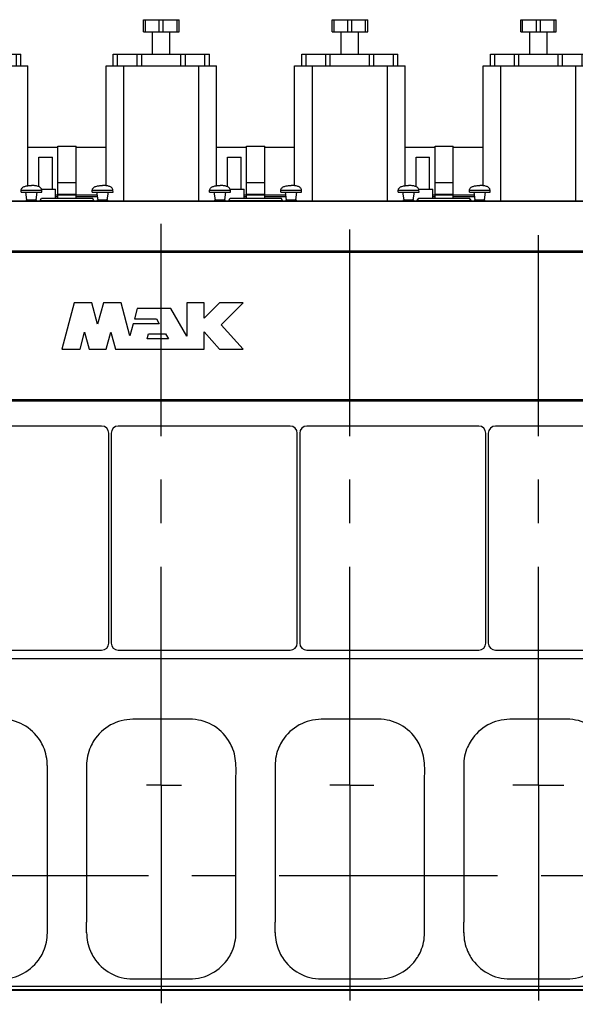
# Model space of a CAD drawing. Header units: millimetres. Extents: x 0 to 1189, y 0 to 841.
# Tile 6 of 158: x 353 to 416, y 262 to 373. Entities that reach past the tile are written whole.
import ezdxf
from ezdxf.enums import TextEntityAlignment as Align

# ---------------------------------------------------------------- set-up
doc = ezdxf.new("R2010")
doc.units = ezdxf.units.MM
doc.header["$LTSCALE"] = 65.395
doc.linetypes.add('CENTER', pattern=[0.6, 0.375, -0.075, 0.075, -0.075])
doc.layers.get('0').update_dxf_attribs({"linetype": 'CONTINUOUS'})
for name, color, linetype in [('1907_210700_31_SIMPLE1_T1_X_PBL1175', 7, 'CONTINUOUS'), ('1907_210700_31_SIMPLE1_T1_X_PBL1194', 7, 'CONTINUOUS'), ('1907_210700_31_SIMPLE1_T1_X_PBL1204', 7, 'CONTINUOUS'), ('1907_210700_31_SIMPLE1_T1_X_PBL1206', 7, 'CONTINUOUS'), ('1907_210700_31_SIMPLE1_X_ABL1174', 7, 'CONTINUOUS'), ('1907_210700_31_SIMPLE1_X_ABL1193', 7, 'CONTINUOUS'), ('1907_210700_31_SIMPLE1_X_ABL1203', 7, 'CONTINUOUS'), ('1907_210700_31_SIMPLE1_X_ABL1205', 7, 'CONTINUOUS'), ('1997_000000_TLKGS_MARKETING_ABL917', 7, 'CONTINUOUS'), ('1997_030000_TLKGS_V_ABL918', 7, 'CONTINUOUS'), ('1997_100000_TLKGS_V_ABL919', 7, 'CONTINUOUS'), ('1997_111000_12_SIMPLE1_D_ABL920', 7, 'CONTINUOUS'), ('1997_111000_12_SIMPLE1_T1_D_PBL921', 7, 'CONTINUOUS'), ('1997_111200_08_SIMPLE1_A_ABL929', 7, 'CONTINUOUS'), ('1997_111200_08_SIMPLE1_T12_A_PBL1051', 7, 'CONTINUOUS'), ('1997_111200_08_SIMPLE1_T12_A_PBL1052', 7, 'CONTINUOUS'), ('1997_111200_08_SIMPLE1_T12_A_PBL1053', 7, 'CONTINUOUS'), ('1997_111200_08_SIMPLE1_T12_A_PBL1054', 7, 'CONTINUOUS'), ('1997_111200_08_SIMPLE1_T6_A_PBL1113', 7, 'CONTINUOUS'), ('1997_111200_08_SIMPLE1_T6_A_PBL1114', 7, 'CONTINUOUS'), ('1997_111200_08_SIMPLE1_T6_A_PBL1115', 7, 'CONTINUOUS'), ('1997_111200_08_SIMPLE1_T7_A_PBL1156', 7, 'CONTINUOUS'), ('1997_111200_08_SIMPLE1_T7_A_PBL1157', 7, 'CONTINUOUS'), ('1997_111200_08_SIMPLE1_T7_A_PBL1158', 7, 'CONTINUOUS'), ('1997_111200_08_SIMPLE1_T7_A_PBL1159', 7, 'CONTINUOUS'), ('1997_171000_05_SIMPLE1_A_ABL966', 7, 'CONTINUOUS'), ('1997_171000_05_SIMPLE1_T1_A_PBL968', 7, 'CONTINUOUS'), ('1997_171000_05_SIMPLE1_T4_A_PBL1182', 7, 'CONTINUOUS'), ('1997_171000_05_SIMPLE1_T4_A_PBL1183', 7, 'CONTINUOUS'), ('1997_171000_05_SIMPLE1_T4_A_PBL1192', 7, 'CONTINUOUS'), ('1997_171000_05_SIMPLE1_T4_A_PBL1195', 7, 'CONTINUOUS'), ('1997_171000_05_SIMPLE1_T4_A_PBL1196', 7, 'CONTINUOUS'), ('1997_171000_05_SIMPLE1_T4_A_PBL1197', 7, 'CONTINUOUS'), ('1997_200000_TLKGS_V_ABL972', 7, 'CONTINUOUS'), ('1997_700000_TLKGS_V_ABL963', 7, 'CONTINUOUS'), ('1997_727000_11_SIMPLE1_B_ABL964', 7, 'CONTINUOUS'), ('1997_727000_11_SIMPLE1_T1_B_PBL965', 7, 'CONTINUOUS'), ('9M32C_GENSET_GENERATOR_ABL872', 7, 'CONTINUOUS'), ('9M32C_GENSET_GENERATOR_T1_PBL873', 7, 'CONTINUOUS'), ('links_21_VBL869', 7, 'CONTINUOUS')]:
    doc.layers.add(name, color=color, linetype=linetype)
doc.styles.get("Standard").update_dxf_attribs({"font": 'txt', "width": 0.6})
doc.dimstyles.new('DIMSTYLE_1', dxfattribs={"dimtxt": 3.5, "dimasz": 3.5, "dimexe": 1.8, "dimexo": 0, "dimgap": 0.875, "dimtad": 1, "dimdec": 0, "dimlfac": 25, "dimdsep": 46, "dimtxsty": 'Standard', "dimblk": '_FILLED', "dimblk1": '_FILLED', "dimblk2": '_FILLED', "dimcen": 0.09, "dimadec": 0, "dimazin": 0, "dimtp": 2, "dimtm": 2, "dimtfac": 1, "dimtdec": 0, "dimtofl": 0, "dimtmove": 0, "dimatfit": 3, "dimldrblk": '_FILLED', "dimfxl": 1, "dimtolj": 1, "dimarcsym": 0})

# ---------------------------------------------------------------- blocks, each defined once
blk = doc.blocks.new('_FILLED')
at = {"color": 0, "linetype": 'ByBlock'}
blk.add_solid([(0, 0), (-1, 0.167), (-1, -0.167)], dxfattribs=at)
blk = doc.blocks.new('*D20')
at = {"color": 2, "linetype": 'Continuous'}
for p, q in [((284.25, 286.76), (284.25, 192.76)), ((515.21, 273.64), (515.21, 192.76)), ((284.25, 194.56), (399.73, 194.56)), ((515.21, 194.56), (399.73, 194.56))]:
    blk.add_line(p, q, dxfattribs=at)
at = {"color": 2, "linetype": 'Continuous', "xscale": 3.5, "yscale": 3.5, "zscale": 3.5, "rotation": 180}
blk.add_blockref('_FILLED', (284.25, 194.56), dxfattribs=at)
at = {"color": 2, "linetype": 'Continuous', "xscale": 3.5, "yscale": 3.5, "zscale": 3.5}
blk.add_blockref('_FILLED', (515.21, 194.56), dxfattribs=at)
at = {"color": 2, "linetype": 'Continuous', "width": 0.672619}
blk.add_text('5774', height=3.5, dxfattribs=at).set_placement((399.73, 195.43), align=Align.CENTER)
blk = doc.blocks.new('9M32C_GENSET_GENERATOR_T1_PBL873', base_point=(315.21, 304.49))
at = {"layer": '9M32C_GENSET_GENERATOR_T1_PBL873', "color": 2, "linetype": 'CENTER'}
blk.add_line((524.54, 276.56), (105.88, 276.56), dxfattribs=at)
blk = doc.blocks.new('9M32C_GENSET_GENERATOR_ABL872', base_point=(315.21, 304.49))
at = {"layer": '9M32C_GENSET_GENERATOR_T1_PBL873'}
blk.add_blockref('9M32C_GENSET_GENERATOR_T1_PBL873', (315.21, 304.49), dxfattribs=at)
blk = doc.blocks.new('1997_111000_12_SIMPLE1_T1_D_PBL921', base_point=(370.11, 292.46))
at = {"layer": '1997_111000_12_SIMPLE1_T1_D_PBL921', "color": 7, "linetype": 'Continuous'}
for p, q in [((259.77, 329.96), (459.77, 329.96)), ((459.77, 300.96), (271.37, 300.96)), ((259.77, 264.16), (459.77, 264.16))]:
    blk.add_line(p, q, dxfattribs=at)
at = {"layer": '1997_111000_12_SIMPLE1_T1_D_PBL921', "color": 9, "linetype": 'Continuous'}
for p, q in [((259.77, 263.76), (459.77, 263.76)), ((259.77, 263.68), (459.77, 263.68))]:
    blk.add_line(p, q, dxfattribs=at)
blk = doc.blocks.new('1997_111000_12_SIMPLE1_D_ABL920', base_point=(370.11, 292.46))
at = {"layer": '1997_111000_12_SIMPLE1_T1_D_PBL921'}
blk.add_blockref('1997_111000_12_SIMPLE1_T1_D_PBL921', (370.11, 292.46), dxfattribs=at)
blk = doc.blocks.new('1997_111200_08_SIMPLE1_T12_A_PBL1051', base_point=(347.84, 279.56))
at = {"layer": '1997_111200_08_SIMPLE1_T12_A_PBL1051', "color": 7, "linetype": 'Continuous'}
for p, q in [((351.04, 294.16), (344.64, 294.16)), ((339.44, 288.95), (339.45, 287.76)), ((339.45, 287.76), (339.45, 271.36)), ((356.24, 271.35), (356.24, 287.76)), ((356.24, 270.15), (356.24, 271.35)), ((355.42, 267.35), (355.43, 267.36)), ((344.64, 264.96), (351.04, 264.96))]:
    blk.add_line(p, q, dxfattribs=at)
for centre, radius, start, end in [((344.65, 288.94), 5.21, 90.1732, 147.2173), ((351.04, 288.96), 5.2, 32.694, 90), ((344.6, 288.97), 5.15, 147.2173, 156.5056), ((351.06, 289.02), 5.15, 22.9923, 32.2056), ((344.64, 288.96), 5.2, 156.5056, 180.0668), ((351.04, 288.96), 5.19, 359.9828, 23.5645), ((346.56, 288.35), 9.7, 356.489, 3.557), ((311.81, 270.75), 27.64, 358.7753, 1.2482), ((344.64, 270.16), 5.19, 179.9178, 203.6301), ((351.04, 270.16), 5.2, 336.5214, 359.9537), ((344.62, 270.1), 5.15, 203.1105, 212.1454), ((351.09, 270.13), 5.15, 327.5209, 336.5982), ((344.64, 270.16), 5.2, 212.5834, 270.0031), ((351.04, 270.16), 5.2, 270, 327.37)]:
    blk.add_arc(centre, radius, start, end, dxfattribs=at)
blk = doc.blocks.new('1997_111200_08_SIMPLE1_T12_A_PBL1052', base_point=(369.04, 279.56))
at = {"layer": '1997_111200_08_SIMPLE1_T12_A_PBL1052', "color": 7, "linetype": 'Continuous'}
for p, q in [((372.24, 294.16), (365.84, 294.16)), ((360.64, 288.95), (360.65, 287.76)), ((360.65, 287.76), (360.65, 271.36)), ((377.44, 271.35), (377.44, 287.76)), ((377.44, 270.15), (377.44, 271.35)), ((376.62, 267.35), (376.63, 267.36)), ((365.84, 264.96), (372.24, 264.96))]:
    blk.add_line(p, q, dxfattribs=at)
for centre, radius, start, end in [((365.85, 288.94), 5.21, 90.1732, 147.2173), ((372.24, 288.96), 5.2, 32.694, 90), ((365.8, 288.97), 5.15, 147.2173, 156.5056), ((372.26, 289.02), 5.15, 22.9923, 32.2056), ((365.84, 288.96), 5.2, 156.5056, 180.0668), ((372.24, 288.96), 5.19, 359.9828, 23.5645), ((367.76, 288.35), 9.7, 356.489, 3.557), ((333.01, 270.75), 27.64, 358.7753, 1.2482), ((365.84, 270.16), 5.19, 179.9178, 203.6301), ((372.24, 270.16), 5.2, 336.5214, 359.9537), ((365.82, 270.1), 5.15, 203.1105, 212.1454), ((372.29, 270.13), 5.15, 327.5209, 336.5982), ((365.84, 270.16), 5.2, 212.5834, 270.0031), ((372.24, 270.16), 5.2, 270, 327.37)]:
    blk.add_arc(centre, radius, start, end, dxfattribs=at)
blk = doc.blocks.new('1997_111200_08_SIMPLE1_T12_A_PBL1053', base_point=(390.24, 279.56))
at = {"layer": '1997_111200_08_SIMPLE1_T12_A_PBL1053', "color": 7, "linetype": 'Continuous'}
for p, q in [((393.44, 294.16), (387.03, 294.16)), ((381.84, 288.95), (381.85, 287.76)), ((381.85, 287.76), (381.85, 271.36)), ((398.64, 271.35), (398.64, 287.76)), ((398.64, 270.15), (398.64, 271.35)), ((397.82, 267.35), (397.83, 267.36)), ((387.04, 264.96), (393.44, 264.96))]:
    blk.add_line(p, q, dxfattribs=at)
for centre, radius, start, end in [((387.05, 288.94), 5.21, 90.1732, 147.2173), ((393.44, 288.96), 5.2, 32.694, 90), ((387, 288.97), 5.15, 147.2173, 156.5056), ((393.46, 289.02), 5.15, 22.9923, 32.2056), ((387.04, 288.96), 5.2, 156.5056, 180.0668), ((393.44, 288.96), 5.19, 359.9828, 23.5645), ((388.96, 288.35), 9.7, 356.489, 3.557), ((354.21, 270.75), 27.64, 358.7753, 1.2482), ((387.04, 270.16), 5.19, 179.9178, 203.6301), ((393.44, 270.16), 5.2, 336.5214, 359.9537), ((387.02, 270.1), 5.15, 203.1105, 212.1454), ((393.49, 270.13), 5.15, 327.5209, 336.5982), ((387.04, 270.16), 5.2, 212.5834, 270.0031), ((393.44, 270.16), 5.2, 270, 327.37)]:
    blk.add_arc(centre, radius, start, end, dxfattribs=at)
blk = doc.blocks.new('1997_111200_08_SIMPLE1_T12_A_PBL1054', base_point=(411.44, 279.56))
at = {"layer": '1997_111200_08_SIMPLE1_T12_A_PBL1054', "color": 7, "linetype": 'Continuous'}
for p, q in [((414.64, 294.16), (408.23, 294.16)), ((403.04, 288.95), (403.05, 287.76)), ((403.05, 287.76), (403.05, 271.36)), ((419.84, 271.35), (419.84, 287.76)), ((419.84, 270.15), (419.84, 271.35)), ((419.02, 267.35), (419.03, 267.36)), ((408.24, 264.96), (414.64, 264.96))]:
    blk.add_line(p, q, dxfattribs=at)
for centre, radius, start, end in [((408.25, 288.94), 5.21, 90.1732, 147.2173), ((414.64, 288.96), 5.2, 32.694, 90), ((408.2, 288.97), 5.15, 147.2173, 156.5056), ((414.66, 289.02), 5.15, 22.9923, 32.2056), ((408.24, 288.96), 5.2, 156.5056, 180.0668), ((414.64, 288.96), 5.19, 359.9828, 23.5645), ((410.16, 288.35), 9.7, 356.489, 3.557), ((375.41, 270.75), 27.64, 358.7753, 1.2482), ((408.24, 270.16), 5.19, 179.9178, 203.6301), ((414.64, 270.16), 5.2, 336.5214, 359.9537), ((408.22, 270.1), 5.15, 203.1105, 212.1454), ((414.69, 270.13), 5.15, 327.5209, 336.5982), ((408.24, 270.16), 5.2, 212.5834, 270.0031), ((414.64, 270.16), 5.2, 270, 327.37)]:
    blk.add_arc(centre, radius, start, end, dxfattribs=at)
blk = doc.blocks.new('1997_111200_08_SIMPLE1_T6_A_PBL1113', base_point=(411.43, 305.54))
at = {"layer": '1997_111200_08_SIMPLE1_T6_A_PBL1113', "color": 2, "linetype": 'CENTER'}
for q in [(411.44, 348.56), (408.56, 286.76), (414.31, 286.76), (411.44, 262.52)]:
    blk.add_line((411.44, 286.76), q, dxfattribs=at)
blk = doc.blocks.new('1997_111200_08_SIMPLE1_T6_A_PBL1114', base_point=(390.47, 305.86))
at = {"layer": '1997_111200_08_SIMPLE1_T6_A_PBL1114', "color": 2, "linetype": 'CENTER'}
for q in [(390.24, 349.2), (387.98, 286.76), (392.95, 286.76), (390.24, 262.52)]:
    blk.add_line((390.24, 286.76), q, dxfattribs=at)
blk = doc.blocks.new('1997_111200_08_SIMPLE1_T6_A_PBL1115', base_point=(369.35, 305.99))
at = {"layer": '1997_111200_08_SIMPLE1_T6_A_PBL1115', "color": 2, "linetype": 'CENTER'}
for q in [(369.04, 349.85), (367.4, 286.76), (371.3, 286.76), (369.04, 262.13)]:
    blk.add_line((369.04, 286.76), q, dxfattribs=at)
blk = doc.blocks.new('1997_111200_08_SIMPLE1_T7_A_PBL1156', base_point=(352.68, 314.52))
at = {"layer": '1997_111200_08_SIMPLE1_T7_A_PBL1156', "color": 7, "linetype": 'Continuous'}
for p, q in [((362.34, 327.12), (343.02, 327.12)), ((342.22, 326.32), (342.22, 302.72)), ((363.14, 302.72), (363.14, 326.32)), ((343.02, 301.92), (362.34, 301.92))]:
    blk.add_line(p, q, dxfattribs=at)
for centre, start, end in [((343.02, 326.32), 90, 180), ((362.34, 326.32), 0, 90), ((343.02, 302.72), 180, 270), ((362.34, 302.72), 270, 360)]:
    blk.add_arc(centre, 0.8, start, end, dxfattribs=at)
blk = doc.blocks.new('1997_111200_08_SIMPLE1_T7_A_PBL1157', base_point=(373.87, 314.52))
at = {"layer": '1997_111200_08_SIMPLE1_T7_A_PBL1157', "color": 7, "linetype": 'Continuous'}
for p, q in [((383.53, 327.12), (364.21, 327.12)), ((363.41, 326.32), (363.41, 302.72)), ((384.33, 302.72), (384.33, 326.32)), ((364.21, 301.92), (383.53, 301.92))]:
    blk.add_line(p, q, dxfattribs=at)
for centre, start, end in [((364.21, 326.32), 90, 180), ((383.53, 326.32), 0, 90), ((364.21, 302.72), 180, 270), ((383.53, 302.72), 270, 360)]:
    blk.add_arc(centre, 0.8, start, end, dxfattribs=at)
blk = doc.blocks.new('1997_111200_08_SIMPLE1_T7_A_PBL1158', base_point=(395.07, 314.52))
at = {"layer": '1997_111200_08_SIMPLE1_T7_A_PBL1158', "color": 7, "linetype": 'Continuous'}
for p, q in [((404.73, 327.12), (385.41, 327.12)), ((384.61, 326.32), (384.61, 302.72)), ((405.53, 302.72), (405.53, 326.32)), ((385.41, 301.92), (404.73, 301.92))]:
    blk.add_line(p, q, dxfattribs=at)
for centre, start, end in [((385.41, 326.32), 90, 180), ((404.73, 326.32), 0, 90), ((385.41, 302.72), 180, 270), ((404.73, 302.72), 270, 360)]:
    blk.add_arc(centre, 0.8, start, end, dxfattribs=at)
blk = doc.blocks.new('1997_111200_08_SIMPLE1_T7_A_PBL1159', base_point=(416.27, 314.52))
at = {"layer": '1997_111200_08_SIMPLE1_T7_A_PBL1159', "color": 7, "linetype": 'Continuous'}
for p, q in [((425.93, 327.12), (406.61, 327.12)), ((405.81, 326.32), (405.81, 302.72)), ((426.73, 302.72), (426.73, 326.32)), ((406.61, 301.92), (425.93, 301.92))]:
    blk.add_line(p, q, dxfattribs=at)
for centre, start, end in [((406.61, 326.32), 90, 180), ((425.93, 326.32), 0, 90), ((406.61, 302.72), 180, 270), ((425.93, 302.72), 270, 360)]:
    blk.add_arc(centre, 0.8, start, end, dxfattribs=at)
blk = doc.blocks.new('1997_111200_08_SIMPLE1_A_ABL929', base_point=(377.17, 305.98))
at = {"layer": '1997_111200_08_SIMPLE1_T12_A_PBL1051'}
blk.add_blockref('1997_111200_08_SIMPLE1_T12_A_PBL1051', (347.84, 279.56), dxfattribs=at)
at = {"layer": '1997_111200_08_SIMPLE1_T12_A_PBL1052'}
blk.add_blockref('1997_111200_08_SIMPLE1_T12_A_PBL1052', (369.04, 279.56), dxfattribs=at)
at = {"layer": '1997_111200_08_SIMPLE1_T12_A_PBL1053'}
blk.add_blockref('1997_111200_08_SIMPLE1_T12_A_PBL1053', (390.24, 279.56), dxfattribs=at)
at = {"layer": '1997_111200_08_SIMPLE1_T12_A_PBL1054'}
blk.add_blockref('1997_111200_08_SIMPLE1_T12_A_PBL1054', (411.44, 279.56), dxfattribs=at)
at = {"layer": '1997_111200_08_SIMPLE1_T6_A_PBL1113'}
blk.add_blockref('1997_111200_08_SIMPLE1_T6_A_PBL1113', (411.43, 305.54), dxfattribs=at)
at = {"layer": '1997_111200_08_SIMPLE1_T6_A_PBL1114'}
blk.add_blockref('1997_111200_08_SIMPLE1_T6_A_PBL1114', (390.47, 305.86), dxfattribs=at)
at = {"layer": '1997_111200_08_SIMPLE1_T6_A_PBL1115'}
blk.add_blockref('1997_111200_08_SIMPLE1_T6_A_PBL1115', (369.35, 305.99), dxfattribs=at)
at = {"layer": '1997_111200_08_SIMPLE1_T7_A_PBL1156'}
blk.add_blockref('1997_111200_08_SIMPLE1_T7_A_PBL1156', (352.68, 314.52), dxfattribs=at)
at = {"layer": '1997_111200_08_SIMPLE1_T7_A_PBL1157'}
blk.add_blockref('1997_111200_08_SIMPLE1_T7_A_PBL1157', (373.87, 314.52), dxfattribs=at)
at = {"layer": '1997_111200_08_SIMPLE1_T7_A_PBL1158'}
blk.add_blockref('1997_111200_08_SIMPLE1_T7_A_PBL1158', (395.07, 314.52), dxfattribs=at)
at = {"layer": '1997_111200_08_SIMPLE1_T7_A_PBL1159'}
blk.add_blockref('1997_111200_08_SIMPLE1_T7_A_PBL1159', (416.27, 314.52), dxfattribs=at)
blk = doc.blocks.new('1997_171000_05_SIMPLE1_T1_A_PBL968', base_point=(371.25, 341.35))
at = {"layer": '1997_171000_05_SIMPLE1_T1_A_PBL968', "color": 7, "linetype": 'Continuous'}
for p, q in [((272.65, 352.44), (459.77, 352.44)), ((355.42, 352.47), (355.58, 352.75)), ((355.58, 352.75), (361.31, 352.75)), ((361.47, 352.47), (361.31, 352.75)), ((376.62, 352.47), (376.78, 352.75)), ((376.78, 352.75), (382.51, 352.75)), ((382.67, 352.47), (382.51, 352.75)), ((397.82, 352.47), (397.98, 352.75)), ((397.98, 352.75), (403.71, 352.75)), ((403.87, 352.47), (403.71, 352.75)), ((359.26, 340.98), (357.86, 335.77)), ((361.25, 340.98), (359.26, 340.98)), ((361.89, 338.58), (361.25, 340.98)), ((362.54, 340.98), (361.89, 338.58)), ((364.52, 340.98), (362.54, 340.98)), ((365.52, 337.25), (364.52, 340.98)), ((373.87, 340.98), (371.9, 340.98)), ((371.9, 340.98), (371.9, 337.24)), ((375.6, 340.98), (373.87, 339.26)), ((373.87, 339.26), (373.87, 340.98)), ((378.26, 340.98), (375.6, 340.98)), ((375.79, 338.51), (378.26, 340.98)), ((366.35, 340.34), (366.04, 339.17)), ((370.1, 340.34), (366.35, 340.34)), ((371.9, 337.24), (370.1, 340.34)), ((366.04, 339.17), (368.5, 339.17)), ((368.5, 339.17), (368.82, 338.62)), ((359.91, 335.77), (360.42, 337.68)), ((360.42, 337.68), (360.93, 335.77)), ((362.85, 335.77), (363.37, 337.68)), ((363.37, 337.68), (363.88, 335.77)), ((365.89, 338.62), (365.52, 337.25)), ((368.82, 338.62), (365.89, 338.62)), ((373.87, 335.77), (373.87, 337.7)), ((373.87, 337.7), (375.6, 335.77)), ((378.24, 335.77), (375.79, 338.51)), ((367.44, 336.91), (367.59, 337.49)), ((369.85, 336.91), (367.44, 336.91)), ((367.59, 337.49), (369.52, 337.49)), ((369.52, 337.49), (369.85, 336.91)), ((357.86, 335.77), (359.91, 335.77)), ((360.93, 335.77), (362.85, 335.77)), ((363.88, 335.77), (373.87, 335.77)), ((375.6, 335.77), (378.24, 335.77))]:
    blk.add_line(p, q, dxfattribs=at)
at = {"layer": '1997_171000_05_SIMPLE1_T1_A_PBL968', "color": 9, "linetype": 'Continuous'}
for p, q in [((272.65, 352.41), (459.77, 352.41)), ((355.42, 352.47), (361.47, 352.47)), ((376.62, 352.47), (382.67, 352.47)), ((397.82, 352.47), (403.87, 352.47)), ((272.65, 346.8), (459.77, 346.8)), ((272.65, 346.66), (459.77, 346.66)), ((272.65, 330.12), (459.77, 330.12))]:
    blk.add_line(p, q, dxfattribs=at)
at = {"layer": '1997_171000_05_SIMPLE1_T1_A_PBL968', "color": 7, "linetype": 'Continuous'}
for centre, start_param, end_param in [((355.38, 352.54), -3.141593, -2.356194), ((361.51, 352.54), -3.926991, -3.141593), ((376.58, 352.54), -3.141593, -2.356194), ((382.71, 352.54), -3.926991, -3.141593), ((397.78, 352.54), -3.141593, -2.356194), ((403.91, 352.54), -3.926991, -3.141593)]:
    blk.add_ellipse(centre, major_axis=(0, 0.1), ratio=0.57735, start_param=start_param, end_param=end_param, dxfattribs=at)
blk = doc.blocks.new('1997_171000_05_SIMPLE1_T4_A_PBL1182', base_point=(354.45, 353.3))
at = {"layer": '1997_171000_05_SIMPLE1_T4_A_PBL1182', "color": 7, "linetype": 'Continuous'}
for p, q in [((353.28, 353.4), (353.28, 353.63)), ((353.28, 353.4), (355.62, 353.4)), ((353.93, 352.56), (353.8, 353.4)), ((354.97, 352.56), (355.1, 353.4)), ((355.62, 353.4), (355.61, 353.63)), ((353.87, 352.44), (353.88, 352.56)), ((353.88, 352.56), (355.01, 352.56)), ((355.03, 352.44), (355.01, 352.56))]:
    blk.add_line(p, q, dxfattribs=at)
at = {"layer": '1997_171000_05_SIMPLE1_T4_A_PBL1182', "color": 9, "linetype": 'Continuous'}
blk.add_line((353.28, 353.63), (355.61, 353.63), dxfattribs=at)
at = {"layer": '1997_171000_05_SIMPLE1_T4_A_PBL1182', "color": 7, "linetype": 'Continuous'}
for points in [[(353.28, 353.63), (353.29, 353.68), (353.31, 353.8), (353.42, 353.92), (353.55, 354.01), (353.76, 354.09), (354.06, 354.14), (354.31, 354.16), (354.45, 354.16)], [(355.61, 353.63), (355.6, 353.68), (355.58, 353.8), (355.47, 353.92), (355.34, 354.01), (355.13, 354.09), (354.83, 354.14), (354.58, 354.16), (354.45, 354.16)]]:
    blk.add_open_spline(points, degree=3, knots=[0, 0, 0, 0, 0.126668, 0.235274, 0.344342, 0.460019, 0.715186, 1, 1, 1, 1], dxfattribs=at)
blk = doc.blocks.new('1997_171000_05_SIMPLE1_T4_A_PBL1183', base_point=(362.45, 353.3))
at = {"layer": '1997_171000_05_SIMPLE1_T4_A_PBL1183', "color": 7, "linetype": 'Continuous'}
for p, q in [((361.28, 353.4), (361.28, 353.63)), ((361.28, 353.4), (363.62, 353.4)), ((361.93, 352.56), (361.8, 353.4)), ((362.97, 352.56), (363.1, 353.4)), ((363.62, 353.4), (363.61, 353.63)), ((361.87, 352.44), (361.88, 352.56)), ((361.88, 352.56), (363.01, 352.56)), ((363.03, 352.44), (363.01, 352.56))]:
    blk.add_line(p, q, dxfattribs=at)
at = {"layer": '1997_171000_05_SIMPLE1_T4_A_PBL1183', "color": 9, "linetype": 'Continuous'}
blk.add_line((361.28, 353.63), (363.61, 353.63), dxfattribs=at)
at = {"layer": '1997_171000_05_SIMPLE1_T4_A_PBL1183', "color": 7, "linetype": 'Continuous'}
for points in [[(361.28, 353.63), (361.29, 353.68), (361.31, 353.8), (361.42, 353.92), (361.55, 354.01), (361.76, 354.09), (362.06, 354.14), (362.31, 354.16), (362.45, 354.16)], [(363.61, 353.63), (363.6, 353.68), (363.58, 353.8), (363.47, 353.92), (363.34, 354.01), (363.13, 354.09), (362.83, 354.14), (362.58, 354.16), (362.45, 354.16)]]:
    blk.add_open_spline(points, degree=3, knots=[0, 0, 0, 0, 0.126668, 0.235274, 0.344342, 0.460019, 0.715186, 1, 1, 1, 1], dxfattribs=at)
blk = doc.blocks.new('1997_171000_05_SIMPLE1_T4_A_PBL1192', base_point=(375.65, 353.3))
at = {"layer": '1997_171000_05_SIMPLE1_T4_A_PBL1192', "color": 7, "linetype": 'Continuous'}
for p, q in [((374.48, 353.4), (374.48, 353.63)), ((374.48, 353.4), (376.82, 353.4)), ((375.13, 352.56), (375, 353.4)), ((376.17, 352.56), (376.3, 353.4)), ((376.82, 353.4), (376.81, 353.63)), ((375.07, 352.44), (375.08, 352.56)), ((375.08, 352.56), (376.21, 352.56)), ((376.23, 352.44), (376.21, 352.56))]:
    blk.add_line(p, q, dxfattribs=at)
at = {"layer": '1997_171000_05_SIMPLE1_T4_A_PBL1192', "color": 9, "linetype": 'Continuous'}
blk.add_line((374.48, 353.63), (376.81, 353.63), dxfattribs=at)
at = {"layer": '1997_171000_05_SIMPLE1_T4_A_PBL1192', "color": 7, "linetype": 'Continuous'}
for points in [[(374.48, 353.63), (374.49, 353.68), (374.51, 353.8), (374.62, 353.92), (374.75, 354.01), (374.96, 354.09), (375.26, 354.14), (375.51, 354.16), (375.65, 354.16)], [(376.81, 353.63), (376.8, 353.68), (376.78, 353.8), (376.67, 353.92), (376.54, 354.01), (376.33, 354.09), (376.03, 354.14), (375.78, 354.16), (375.65, 354.16)]]:
    blk.add_open_spline(points, degree=3, knots=[0, 0, 0, 0, 0.126668, 0.235274, 0.344342, 0.460019, 0.715186, 1, 1, 1, 1], dxfattribs=at)
blk = doc.blocks.new('1997_171000_05_SIMPLE1_T4_A_PBL1195', base_point=(383.65, 353.3))
at = {"layer": '1997_171000_05_SIMPLE1_T4_A_PBL1195', "color": 9, "linetype": 'Continuous'}
blk.add_line((382.48, 353.63), (384.81, 353.63), dxfattribs=at)
at = {"layer": '1997_171000_05_SIMPLE1_T4_A_PBL1195', "color": 7, "linetype": 'Continuous'}
for p, q in [((382.48, 353.4), (382.48, 353.63)), ((382.48, 353.4), (384.82, 353.4)), ((383.13, 352.56), (383, 353.4)), ((384.17, 352.56), (384.3, 353.4)), ((384.82, 353.4), (384.81, 353.63)), ((383.07, 352.44), (383.08, 352.56)), ((383.08, 352.56), (384.21, 352.56)), ((384.23, 352.44), (384.21, 352.56))]:
    blk.add_line(p, q, dxfattribs=at)
for points in [[(382.48, 353.63), (382.49, 353.68), (382.51, 353.8), (382.62, 353.92), (382.75, 354.01), (382.96, 354.09), (383.26, 354.14), (383.51, 354.16), (383.65, 354.16)], [(384.81, 353.63), (384.8, 353.68), (384.78, 353.8), (384.67, 353.92), (384.54, 354.01), (384.33, 354.09), (384.03, 354.14), (383.78, 354.16), (383.65, 354.16)]]:
    blk.add_open_spline(points, degree=3, knots=[0, 0, 0, 0, 0.126668, 0.235274, 0.344342, 0.460019, 0.715186, 1, 1, 1, 1], dxfattribs=at)
blk = doc.blocks.new('1997_171000_05_SIMPLE1_T4_A_PBL1196', base_point=(396.85, 353.3))
at = {"layer": '1997_171000_05_SIMPLE1_T4_A_PBL1196', "color": 9, "linetype": 'Continuous'}
blk.add_line((395.68, 353.63), (398.01, 353.63), dxfattribs=at)
at = {"layer": '1997_171000_05_SIMPLE1_T4_A_PBL1196', "color": 7, "linetype": 'Continuous'}
for p, q in [((395.68, 353.4), (395.68, 353.63)), ((395.68, 353.4), (398.02, 353.4)), ((396.33, 352.56), (396.2, 353.4)), ((397.37, 352.56), (397.5, 353.4)), ((398.02, 353.4), (398.01, 353.63)), ((396.27, 352.44), (396.28, 352.56)), ((396.28, 352.56), (397.41, 352.56)), ((397.43, 352.44), (397.41, 352.56))]:
    blk.add_line(p, q, dxfattribs=at)
for points in [[(395.68, 353.63), (395.69, 353.68), (395.71, 353.8), (395.82, 353.92), (395.95, 354.01), (396.16, 354.09), (396.46, 354.14), (396.71, 354.16), (396.85, 354.16)], [(398.01, 353.63), (398, 353.68), (397.98, 353.8), (397.87, 353.92), (397.74, 354.01), (397.53, 354.09), (397.23, 354.14), (396.98, 354.16), (396.85, 354.16)]]:
    blk.add_open_spline(points, degree=3, knots=[0, 0, 0, 0, 0.126668, 0.235274, 0.344342, 0.460019, 0.715186, 1, 1, 1, 1], dxfattribs=at)
blk = doc.blocks.new('1997_171000_05_SIMPLE1_T4_A_PBL1197', base_point=(404.85, 353.3))
at = {"layer": '1997_171000_05_SIMPLE1_T4_A_PBL1197', "color": 9, "linetype": 'Continuous'}
blk.add_line((403.68, 353.63), (406.01, 353.63), dxfattribs=at)
at = {"layer": '1997_171000_05_SIMPLE1_T4_A_PBL1197', "color": 7, "linetype": 'Continuous'}
for p, q in [((403.68, 353.4), (403.68, 353.63)), ((403.68, 353.4), (406.02, 353.4)), ((404.33, 352.56), (404.2, 353.4)), ((405.37, 352.56), (405.5, 353.4)), ((406.02, 353.4), (406.01, 353.63)), ((404.27, 352.44), (404.28, 352.56)), ((404.28, 352.56), (405.41, 352.56)), ((405.43, 352.44), (405.41, 352.56))]:
    blk.add_line(p, q, dxfattribs=at)
for points in [[(403.68, 353.63), (403.69, 353.68), (403.71, 353.8), (403.82, 353.92), (403.95, 354.01), (404.16, 354.09), (404.46, 354.14), (404.71, 354.16), (404.85, 354.16)], [(406.01, 353.63), (406, 353.68), (405.98, 353.8), (405.87, 353.92), (405.74, 354.01), (405.53, 354.09), (405.23, 354.14), (404.98, 354.16), (404.85, 354.16)]]:
    blk.add_open_spline(points, degree=3, knots=[0, 0, 0, 0, 0.126668, 0.235274, 0.344342, 0.460019, 0.715186, 1, 1, 1, 1], dxfattribs=at)
blk = doc.blocks.new('1997_171000_05_SIMPLE1_A_ABL966', base_point=(370.55, 342.06))
at = {"layer": '1997_171000_05_SIMPLE1_T1_A_PBL968'}
blk.add_blockref('1997_171000_05_SIMPLE1_T1_A_PBL968', (371.25, 341.35), dxfattribs=at)
at = {"layer": '1997_171000_05_SIMPLE1_T4_A_PBL1182'}
blk.add_blockref('1997_171000_05_SIMPLE1_T4_A_PBL1182', (354.45, 353.3), dxfattribs=at)
at = {"layer": '1997_171000_05_SIMPLE1_T4_A_PBL1183'}
blk.add_blockref('1997_171000_05_SIMPLE1_T4_A_PBL1183', (362.45, 353.3), dxfattribs=at)
at = {"layer": '1997_171000_05_SIMPLE1_T4_A_PBL1192'}
blk.add_blockref('1997_171000_05_SIMPLE1_T4_A_PBL1192', (375.65, 353.3), dxfattribs=at)
at = {"layer": '1997_171000_05_SIMPLE1_T4_A_PBL1195'}
blk.add_blockref('1997_171000_05_SIMPLE1_T4_A_PBL1195', (383.65, 353.3), dxfattribs=at)
at = {"layer": '1997_171000_05_SIMPLE1_T4_A_PBL1196'}
blk.add_blockref('1997_171000_05_SIMPLE1_T4_A_PBL1196', (396.85, 353.3), dxfattribs=at)
at = {"layer": '1997_171000_05_SIMPLE1_T4_A_PBL1197'}
blk.add_blockref('1997_171000_05_SIMPLE1_T4_A_PBL1197', (404.85, 353.3), dxfattribs=at)
blk = doc.blocks.new('1997_100000_TLKGS_V_ABL919', base_point=(376.61, 305.6))
at = {"layer": '1997_111000_12_SIMPLE1_D_ABL920'}
blk.add_blockref('1997_111000_12_SIMPLE1_D_ABL920', (370.11, 292.46), dxfattribs=at)
at = {"layer": '1997_111200_08_SIMPLE1_A_ABL929'}
blk.add_blockref('1997_111200_08_SIMPLE1_A_ABL929', (377.17, 305.98), dxfattribs=at)
at = {"layer": '1997_171000_05_SIMPLE1_A_ABL966'}
blk.add_blockref('1997_171000_05_SIMPLE1_A_ABL966', (370.55, 342.06), dxfattribs=at)
blk = doc.blocks.new('1997_727000_11_SIMPLE1_T1_B_PBL965', base_point=(381.71, 358.04))
at = {"layer": '1997_727000_11_SIMPLE1_T1_B_PBL965', "color": 7, "linetype": 'Continuous'}
for p, q in [((357.43, 358.43), (354.06, 358.43)), ((357.43, 352.75), (357.43, 358.6)), ((357.43, 358.6), (359.47, 358.6)), ((359.47, 352.75), (359.47, 358.6)), ((362.83, 358.43), (359.47, 358.43)), ((378.63, 358.43), (375.26, 358.43)), ((378.63, 352.75), (378.63, 358.6)), ((378.63, 358.6), (380.67, 358.6)), ((380.67, 352.75), (380.67, 358.6)), ((384.03, 358.43), (380.67, 358.43)), ((399.83, 358.43), (396.46, 358.43)), ((399.83, 358.6), (401.87, 358.6)), ((399.83, 352.75), (399.83, 358.6)), ((401.87, 352.75), (401.87, 358.6)), ((405.23, 358.43), (401.87, 358.43)), ((357.43, 354.5), (359.47, 354.5)), ((378.63, 354.5), (380.67, 354.5)), ((399.83, 354.5), (401.87, 354.5)), ((357.17, 353.12), (357.43, 353.12)), ((357.43, 353.17), (359.47, 353.17)), ((359.47, 353.12), (361.84, 353.12)), ((378.37, 353.12), (378.63, 353.12)), ((378.63, 353.17), (380.67, 353.17)), ((380.67, 353.12), (383.04, 353.12)), ((399.57, 353.12), (399.83, 353.12)), ((399.83, 353.17), (401.87, 353.17)), ((401.87, 353.12), (404.24, 353.12)), ((357.17, 352.92), (357.43, 352.92)), ((359.47, 352.92), (361.87, 352.92)), ((378.37, 352.92), (378.63, 352.92)), ((380.67, 352.92), (383.07, 352.92)), ((399.57, 352.92), (399.83, 352.92)), ((401.87, 352.92), (404.27, 352.92))]:
    blk.add_line(p, q, dxfattribs=at)
at = {"layer": '1997_727000_11_SIMPLE1_T1_B_PBL965', "color": 9, "linetype": 'Continuous'}
for p, q in [((357.43, 353.11), (359.47, 353.11)), ((378.63, 353.11), (380.67, 353.11)), ((399.83, 353.11), (401.87, 353.11))]:
    blk.add_line(p, q, dxfattribs=at)
blk = doc.blocks.new('1997_727000_11_SIMPLE1_B_ABL964', base_point=(381.71, 358.04))
at = {"layer": '1997_727000_11_SIMPLE1_T1_B_PBL965'}
blk.add_blockref('1997_727000_11_SIMPLE1_T1_B_PBL965', (381.71, 358.04), dxfattribs=at)
blk = doc.blocks.new('1997_700000_TLKGS_V_ABL963', base_point=(381.71, 358.04))
at = {"layer": '1997_727000_11_SIMPLE1_B_ABL964'}
blk.add_blockref('1997_727000_11_SIMPLE1_B_ABL964', (381.71, 358.04), dxfattribs=at)
blk = doc.blocks.new('1907_210700_31_SIMPLE1_T1_X_PBL1175', base_point=(349.4, 362.62))
at = {"layer": '1907_210700_31_SIMPLE1_T1_X_PBL1175', "color": 7, "linetype": 'Continuous'}
for p, q in [((345.85, 371.44), (345.85, 372.8)), ((345.85, 372.8), (349.85, 372.8)), ((347.62, 371.44), (347.62, 372.8)), ((348.07, 371.44), (348.07, 372.8)), ((349.85, 371.44), (349.85, 372.8)), ((345.85, 371.44), (349.85, 371.44)), ((346.87, 368.92), (346.87, 371.44)), ((348.82, 368.92), (348.82, 371.44)), ((342.44, 367.6), (342.44, 368.92)), ((342.44, 368.92), (353.25, 368.92)), ((353.25, 367.6), (353.25, 368.92)), ((341.63, 354.14), (341.63, 367.6)), ((341.63, 367.6), (354.06, 367.6)), ((343.63, 352.44), (343.63, 367.6)), ((352.06, 352.44), (352.06, 367.6)), ((354.06, 354.14), (354.06, 367.6)), ((355.29, 354.03), (355.29, 357.35)), ((355.29, 357.35), (356.81, 357.35)), ((356.81, 353.74), (356.81, 357.35)), ((355.58, 353.74), (357.17, 353.74)), ((357.17, 352.75), (357.17, 353.74))]:
    blk.add_line(p, q, dxfattribs=at)
at = {"layer": '1907_210700_31_SIMPLE1_T1_X_PBL1175', "color": 9, "linetype": 'Continuous'}
for p, q in [((346.07, 371.44), (346.07, 372.8)), ((349.62, 371.44), (349.62, 372.8)), ((342.94, 367.6), (342.94, 368.92)), ((345.14, 367.6), (345.14, 368.92)), ((345.64, 367.6), (345.64, 368.92)), ((350.05, 367.6), (350.05, 368.92)), ((350.55, 367.6), (350.55, 368.92)), ((352.75, 367.6), (352.75, 368.92))]:
    blk.add_line(p, q, dxfattribs=at)
blk = doc.blocks.new('1907_210700_31_SIMPLE1_X_ABL1174', base_point=(349.4, 362.62))
at = {"layer": '1907_210700_31_SIMPLE1_T1_X_PBL1175'}
blk.add_blockref('1907_210700_31_SIMPLE1_T1_X_PBL1175', (349.4, 362.62), dxfattribs=at)
blk = doc.blocks.new('1907_210700_31_SIMPLE1_T1_X_PBL1194', base_point=(370.6, 362.62))
at = {"layer": '1907_210700_31_SIMPLE1_T1_X_PBL1194', "color": 7, "linetype": 'Continuous'}
for p, q in [((367.05, 371.44), (367.05, 372.8)), ((367.05, 372.8), (371.05, 372.8)), ((368.82, 371.44), (368.82, 372.8)), ((369.27, 371.44), (369.27, 372.8)), ((371.05, 371.44), (371.05, 372.8)), ((367.05, 371.44), (371.05, 371.44)), ((368.07, 368.92), (368.07, 371.44)), ((370.02, 368.92), (370.02, 371.44)), ((363.64, 367.6), (363.64, 368.92)), ((363.64, 368.92), (374.45, 368.92)), ((374.45, 367.6), (374.45, 368.92)), ((362.83, 354.14), (362.83, 367.6)), ((362.83, 367.6), (375.26, 367.6)), ((364.83, 352.44), (364.83, 367.6)), ((373.26, 352.44), (373.26, 367.6)), ((375.26, 354.14), (375.26, 367.6)), ((376.49, 354.03), (376.49, 357.35)), ((376.49, 357.35), (378.01, 357.35)), ((378.01, 353.74), (378.01, 357.35)), ((376.78, 353.74), (378.37, 353.74)), ((378.37, 352.75), (378.37, 353.74))]:
    blk.add_line(p, q, dxfattribs=at)
at = {"layer": '1907_210700_31_SIMPLE1_T1_X_PBL1194', "color": 9, "linetype": 'Continuous'}
for p, q in [((367.27, 371.44), (367.27, 372.8)), ((370.82, 371.44), (370.82, 372.8)), ((364.14, 367.6), (364.14, 368.92)), ((366.34, 367.6), (366.34, 368.92)), ((366.84, 367.6), (366.84, 368.92)), ((371.25, 367.6), (371.25, 368.92)), ((371.75, 367.6), (371.75, 368.92)), ((373.95, 367.6), (373.95, 368.92))]:
    blk.add_line(p, q, dxfattribs=at)
blk = doc.blocks.new('1907_210700_31_SIMPLE1_X_ABL1193', base_point=(370.6, 362.62))
at = {"layer": '1907_210700_31_SIMPLE1_T1_X_PBL1194'}
blk.add_blockref('1907_210700_31_SIMPLE1_T1_X_PBL1194', (370.6, 362.62), dxfattribs=at)
blk = doc.blocks.new('1907_210700_31_SIMPLE1_T1_X_PBL1204', base_point=(391.8, 362.62))
at = {"layer": '1907_210700_31_SIMPLE1_T1_X_PBL1204', "color": 7, "linetype": 'Continuous'}
for p, q in [((388.25, 371.44), (388.25, 372.8)), ((388.25, 372.8), (392.25, 372.8)), ((390.02, 371.44), (390.02, 372.8)), ((390.47, 371.44), (390.47, 372.8)), ((392.25, 371.44), (392.25, 372.8)), ((388.25, 371.44), (392.25, 371.44)), ((389.27, 368.92), (389.27, 371.44)), ((391.22, 368.92), (391.22, 371.44)), ((384.84, 367.6), (384.84, 368.92)), ((384.84, 368.92), (395.65, 368.92)), ((395.65, 367.6), (395.65, 368.92)), ((384.03, 354.14), (384.03, 367.6)), ((384.03, 367.6), (396.46, 367.6)), ((386.03, 352.44), (386.03, 367.6)), ((394.46, 352.44), (394.46, 367.6)), ((396.46, 354.14), (396.46, 367.6)), ((397.69, 357.35), (399.21, 357.35)), ((397.69, 354.03), (397.69, 357.35)), ((399.21, 353.74), (399.21, 357.35)), ((397.98, 353.74), (399.57, 353.74)), ((399.57, 352.75), (399.57, 353.74))]:
    blk.add_line(p, q, dxfattribs=at)
at = {"layer": '1907_210700_31_SIMPLE1_T1_X_PBL1204', "color": 9, "linetype": 'Continuous'}
for p, q in [((388.47, 371.44), (388.47, 372.8)), ((392.02, 371.44), (392.02, 372.8)), ((385.34, 367.6), (385.34, 368.92)), ((387.54, 367.6), (387.54, 368.92)), ((388.04, 367.6), (388.04, 368.92)), ((392.45, 367.6), (392.45, 368.92)), ((392.95, 367.6), (392.95, 368.92)), ((395.15, 367.6), (395.15, 368.92))]:
    blk.add_line(p, q, dxfattribs=at)
blk = doc.blocks.new('1907_210700_31_SIMPLE1_X_ABL1203', base_point=(391.8, 362.62))
at = {"layer": '1907_210700_31_SIMPLE1_T1_X_PBL1204'}
blk.add_blockref('1907_210700_31_SIMPLE1_T1_X_PBL1204', (391.8, 362.62), dxfattribs=at)
blk = doc.blocks.new('1907_210700_31_SIMPLE1_T1_X_PBL1206', base_point=(413, 362.62))
at = {"layer": '1907_210700_31_SIMPLE1_T1_X_PBL1206', "color": 7, "linetype": 'Continuous'}
for p, q in [((409.45, 372.8), (413.45, 372.8)), ((409.45, 371.44), (409.45, 372.8)), ((411.22, 371.44), (411.22, 372.8)), ((411.67, 371.44), (411.67, 372.8)), ((413.45, 371.44), (413.45, 372.8)), ((409.45, 371.44), (413.45, 371.44)), ((410.47, 368.92), (410.47, 371.44)), ((412.42, 368.92), (412.42, 371.44)), ((406.04, 368.92), (416.85, 368.92)), ((406.04, 367.6), (406.04, 368.92)), ((416.85, 367.6), (416.85, 368.92)), ((405.23, 367.6), (417.66, 367.6)), ((405.23, 354.14), (405.23, 367.6)), ((407.23, 352.44), (407.23, 367.6)), ((415.66, 352.44), (415.66, 367.6)), ((417.66, 354.14), (417.66, 367.6)), ((418.89, 357.35), (420.41, 357.35)), ((418.89, 354.03), (418.89, 357.35)), ((420.41, 353.74), (420.41, 357.35)), ((419.18, 353.74), (420.77, 353.74)), ((420.77, 352.75), (420.77, 353.74))]:
    blk.add_line(p, q, dxfattribs=at)
at = {"layer": '1907_210700_31_SIMPLE1_T1_X_PBL1206', "color": 9, "linetype": 'Continuous'}
for p, q in [((409.67, 371.44), (409.67, 372.8)), ((413.22, 371.44), (413.22, 372.8)), ((406.54, 367.6), (406.54, 368.92)), ((408.74, 367.6), (408.74, 368.92)), ((409.24, 367.6), (409.24, 368.92)), ((413.65, 367.6), (413.65, 368.92)), ((414.15, 367.6), (414.15, 368.92)), ((416.35, 367.6), (416.35, 368.92))]:
    blk.add_line(p, q, dxfattribs=at)
blk = doc.blocks.new('1907_210700_31_SIMPLE1_X_ABL1205', base_point=(413, 362.62))
at = {"layer": '1907_210700_31_SIMPLE1_T1_X_PBL1206'}
blk.add_blockref('1907_210700_31_SIMPLE1_T1_X_PBL1206', (413, 362.62), dxfattribs=at)
blk = doc.blocks.new('1997_200000_TLKGS_V_ABL972', base_point=(381.14, 313.72))
at = {"layer": '1907_210700_31_SIMPLE1_X_ABL1174'}
blk.add_blockref('1907_210700_31_SIMPLE1_X_ABL1174', (349.4, 362.62), dxfattribs=at)
at = {"layer": '1907_210700_31_SIMPLE1_X_ABL1193'}
blk.add_blockref('1907_210700_31_SIMPLE1_X_ABL1193', (370.6, 362.62), dxfattribs=at)
at = {"layer": '1907_210700_31_SIMPLE1_X_ABL1203'}
blk.add_blockref('1907_210700_31_SIMPLE1_X_ABL1203', (391.8, 362.62), dxfattribs=at)
at = {"layer": '1907_210700_31_SIMPLE1_X_ABL1205'}
blk.add_blockref('1907_210700_31_SIMPLE1_X_ABL1205', (413, 362.62), dxfattribs=at)
blk = doc.blocks.new('1997_030000_TLKGS_V_ABL918', base_point=(387.62, 315.28))
at = {"layer": '1997_100000_TLKGS_V_ABL919'}
blk.add_blockref('1997_100000_TLKGS_V_ABL919', (376.61, 305.6), dxfattribs=at)
at = {"layer": '1997_200000_TLKGS_V_ABL972'}
blk.add_blockref('1997_200000_TLKGS_V_ABL972', (381.14, 313.72), dxfattribs=at)
at = {"layer": '1997_700000_TLKGS_V_ABL963'}
blk.add_blockref('1997_700000_TLKGS_V_ABL963', (381.71, 358.04), dxfattribs=at)
blk = doc.blocks.new('1997_000000_TLKGS_MARKETING_ABL917', base_point=(404.37, 321.8))
at = {"layer": '1997_030000_TLKGS_V_ABL918'}
blk.add_blockref('1997_030000_TLKGS_V_ABL918', (387.62, 315.28), dxfattribs=at)
blk = doc.blocks.new('LINKS_21_VBL869', base_point=(326.35, 308.66))
at = {"layer": '1997_000000_TLKGS_MARKETING_ABL917'}
blk.add_blockref('1997_000000_TLKGS_MARKETING_ABL917', (404.37, 321.8), dxfattribs=at)
at = {"layer": '9M32C_GENSET_GENERATOR_ABL872'}
blk.add_blockref('9M32C_GENSET_GENERATOR_ABL872', (315.21, 304.49), dxfattribs=at)

msp = doc.modelspace()

# ---------------------------------------------------------------- block references
at = {"layer": 'links_21_VBL869'}
msp.add_blockref('LINKS_21_VBL869', (326.35473, 308.65582), dxfattribs=at)

# ---------------------------------------------------------------- dimensions: what is measured, and where the dimension line sits
at = {"color": 2, "linetype": 'Continuous'}
dim = msp.add_linear_dim(base=(515.20514, 194.55582), p1=(284.24514, 286.75582), p2=(515.20514, 273.63982), dimstyle='DIMSTYLE_1', dxfattribs=at)
dim.commit()
dim.dimension.update_dxf_attribs({"geometry": '*D20', "text_midpoint": (399.39181, 194.55582), "dimtype": 160})

doc.saveas('drawing.dxf')
